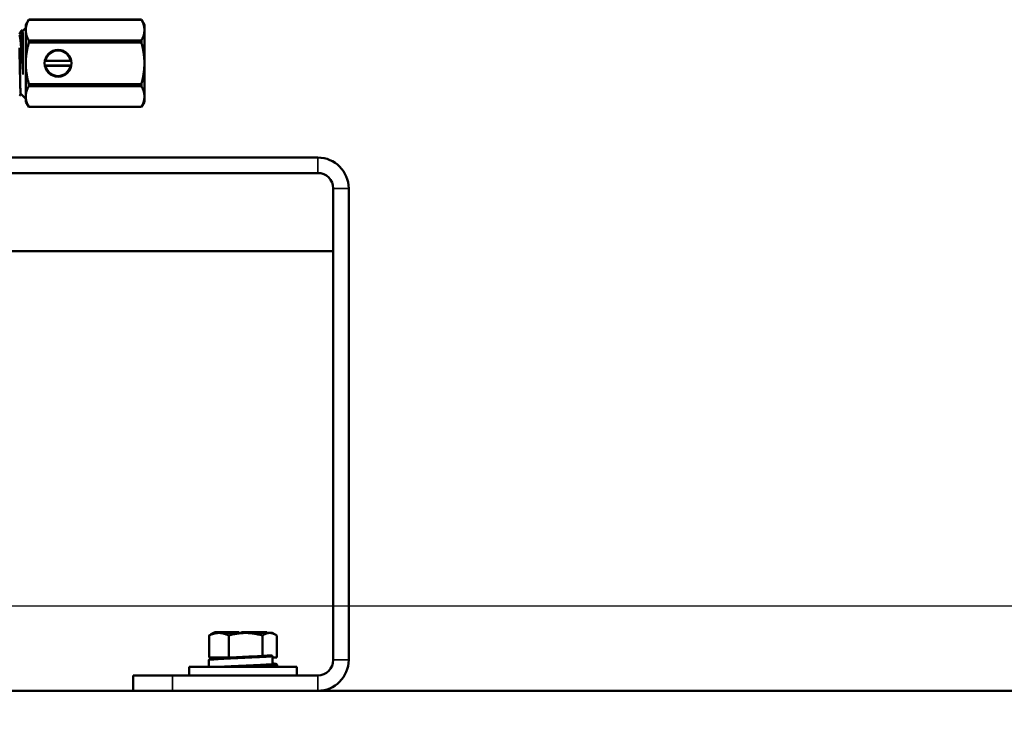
# Model space of a CAD drawing. Header units: inches. Extents: x 1 to 271, y 5 to 171.
# Tile 81 of 256: x 53 to 65, y 120 to 129. Entities that reach past the tile are written whole.
import ezdxf

# ---------------------------------------------------------------- set-up
doc = ezdxf.new("R2010")
doc.units = ezdxf.units.IN
doc.header["$LTSCALE"] = 8
doc.header["$MEASUREMENT"] = 0
for name, color, linetype, lineweight in [('Dimension (ANSI)', 7, 'Continuous', 25), ('Visible (ANSI)', 7, 'Continuous', 50), ('Visible Narrow (ANSI)', 7, 'Continuous', 35)]:
    doc.layers.add(name, color=color, linetype=linetype, lineweight=lineweight)
doc.styles.add('Dimension Text', font='tahoma.ttf')
doc.dimstyles.new('Dual Dimension', dxfattribs={"dimscale": 8, "dimtxt": 0.12, "dimasz": 0.098425, "dimexe": 0.125, "dimexo": 0.0625, "dimgap": 0.031496, "dimtad": 0, "dimtih": 1, "dimtoh": 1, "dimrnd": 1e-08, "dimzin": 4, "dimdsep": 46, "dimtxsty": 'Dimension Text', "dimcen": 0.09, "dimdle": 0.393701, "dimclrd": 256, "dimclre": 256, "dimclrt": 256, "dimadec": 0, "dimazin": 1, "dimtfac": 1, "dimtofl": 0, "dimtmove": 0, "dimatfit": 3, "dimfxl": 1, "dimtolj": 1, "dimtzin": 4, "dimlwd": -1, "dimlwe": -1, "dimarcsym": 0})

# ---------------------------------------------------------------- blocks, each defined once
blk = doc.blocks.new('*D13')
at = {"layer": 'Defpoints', "color": 0, "transparency": 16777216}
for p in [(72.333, 121.671), (17.761, 87.092), (44.423, 87.092)]:
    blk.add_point(p, dxfattribs=at)
at = {"layer": 'Dimension (ANSI)', "transparency": 16777216}
for p, q in [((71.833, 121.671), (16.761, 121.671)), ((17.761, 120.883), (17.761, 106.536)), ((17.761, 87.879), (17.761, 102.226)), ((43.923, 87.092), (16.761, 87.092))]:
    blk.add_line(p, q, dxfattribs=at)
for points in [[(17.629, 120.883), (17.892, 120.883), (17.761, 121.671)], [(17.629, 87.879), (17.892, 87.879), (17.761, 87.092)]]:
    blk.add_solid(points, dxfattribs=at)
at = {"layer": 'Dimension (ANSI)', "transparency": 16777216, "insert": (17.761, 104.381), "char_height": 0.96, "attachment_point": 5, "style": 'Dimension Text'}
blk.add_mtext('\\A1;{\\H3.0x;(}\\S34.58^ 878.3 mm;{\\H3.0x;)}', dxfattribs=at)

msp = doc.modelspace()

# ---------------------------------------------------------------- linework, layer by layer
at = {"layer": 'Visible (ANSI)'}
for p, q in [((52.96, 129.097), (52.999, 129.164)), ((52.999, 129.163), (52.999, 129.164)), ((52.999, 129.164), (54.437, 129.164)), ((52.999, 129.163), (54.437, 129.163)), ((54.437, 129.164), (54.437, 129.163)), ((54.475, 129.097), (54.437, 129.164)), ((52.903, 129.024), (52.915, 129.024)), ((52.915, 129.024), (52.918, 129.018)), ((52.918, 129.018), (52.96, 129.06)), ((52.96, 129.097), (52.96, 129.031)), ((52.96, 129.031), (52.96, 128.607)), ((54.475, 129.031), (54.475, 129.097)), ((54.475, 128.607), (54.475, 129.031)), ((52.924, 128.876), (52.924, 128.465)), ((54.437, 128.899), (52.999, 128.899)), ((52.999, 128.871), (52.999, 128.899)), ((52.999, 128.871), (54.437, 128.871)), ((54.437, 128.899), (54.437, 128.871)), ((52.96, 128.607), (52.96, 128.182)), ((53.528, 128.636), (53.218, 128.636)), ((54.475, 128.182), (54.475, 128.607)), ((53.218, 128.577), (53.528, 128.577)), ((54.437, 128.342), (52.999, 128.342)), ((52.999, 128.314), (52.999, 128.342)), ((52.999, 128.314), (54.437, 128.314)), ((54.437, 128.342), (54.437, 128.314)), ((52.895, 128.218), (52.96, 128.153)), ((52.96, 128.182), (52.96, 128.116)), ((52.96, 128.116), (52.999, 128.05)), ((54.475, 128.116), (54.437, 128.05)), ((54.475, 128.116), (54.475, 128.182)), ((52.999, 128.05), (52.999, 128.05)), ((54.437, 128.05), (52.999, 128.05)), ((52.999, 128.05), (54.437, 128.05)), ((54.437, 128.05), (54.437, 128.05)), ((38.976, 127.402), (56.689, 127.402)), ((38.976, 127.205), (56.689, 127.205)), ((56.886, 120.985), (56.886, 127.008)), ((57.083, 120.985), (57.083, 127.008)), ((56.886, 126.205), (38.779, 126.205)), ((55.358, 121.33), (55.32, 121.308)), ((55.358, 121.33), (56.107, 121.33)), ((55.394, 121.34), (55.369, 121.34)), ((55.369, 121.33), (55.369, 121.34)), ((55.409, 121.34), (55.394, 121.34)), ((55.394, 121.33), (55.394, 121.34)), ((55.409, 121.34), (55.642, 121.34)), ((55.679, 121.34), (55.642, 121.34)), ((55.679, 121.33), (55.679, 121.34)), ((55.715, 121.34), (55.715, 121.34)), ((55.715, 121.34), (55.739, 121.34)), ((55.715, 121.33), (55.715, 121.34)), ((55.791, 121.34), (55.739, 121.34)), ((55.819, 121.34), (55.791, 121.34)), ((55.791, 121.33), (55.791, 121.34)), ((55.819, 121.34), (56.028, 121.34)), ((56.039, 121.34), (56.028, 121.34)), ((56.039, 121.33), (56.039, 121.34)), ((56.107, 121.33), (56.145, 121.308)), ((55.301, 121.297), (55.301, 121.017)), ((55.552, 121.297), (55.552, 121.017)), ((55.983, 121.297), (55.983, 121.029)), ((56.164, 121.297), (56.164, 121.017)), ((55.296, 120.978), (55.296, 120.897)), ((55.552, 121.017), (55.301, 121.017)), ((55.358, 121.017), (55.358, 121.001)), ((55.509, 121.011), (55.509, 121.011)), ((55.628, 121.017), (55.552, 121.017)), ((55.928, 121.017), (55.928, 121.017)), ((56.058, 121.039), (56.058, 121.039)), ((56.111, 121.028), (56.111, 120.934)), ((56.164, 121.017), (56.111, 121.017)), ((56.42, 120.897), (55.045, 120.897)), ((55.045, 120.788), (55.045, 120.897)), ((55.834, 120.904), (55.834, 120.904)), ((55.957, 120.912), (55.957, 120.912)), ((55.975, 120.913), (55.975, 120.897)), ((56.134, 120.897), (56.134, 120.911)), ((56.169, 120.918), (56.169, 120.897)), ((56.42, 120.788), (56.42, 120.897)), ((54.333, 120.788), (54.333, 120.592)), ((54.333, 120.788), (54.833, 120.788)), ((56.689, 120.788), (54.833, 120.788)), ((38.386, 120.592), (54.333, 120.592)), ((54.833, 120.592), (54.333, 120.592)), ((56.689, 120.592), (54.833, 120.592)), ((56.689, 120.592), (81.976, 120.592))]:
    msp.add_line(p, q, dxfattribs=at)
msp.add_circle((53.373, 128.607), 0.172, dxfattribs=at)
for centre, radius, start, end in [((53.373, 128.607), 0.167, 13.3822, 166.6178), ((53.218, 128.643), 0.00738, 166.6178, 270), ((53.528, 128.643), 0.00738, 270, 13.3822), ((53.218, 128.57), 0.00738, 90, 193.3822), ((53.373, 128.607), 0.167, 193.3822, 346.6178), ((53.528, 128.57), 0.00738, 346.6178, 90), ((56.689, 127.008), 0.394, 0, 90), ((56.689, 127.008), 0.197, 0.324, 89.9567), ((56.689, 127.008), 0.197, 0, 90), ((56.689, 120.985), 0.197, 270, 0), ((56.689, 120.985), 0.394, 270, 0)]:
    msp.add_arc(centre, radius, start, end, dxfattribs=at)
for centre, major_axis, ratio, start_param, end_param in [((55.959, 121.017), (-0.031, -0.004), 0.492968, 3.74731, 4.505847), ((56.099, 121.028), (0.0002, 0.0133), 0.897895, 4.732736, 6.273453), ((56.099, 120.934), (0.0002, 0.0133), 0.898367, 3.241145, 4.731896), ((56.122, 120.911), (-0.0002, 0.0133), 0.897948, 4.695115, 6.239215)]:
    msp.add_ellipse(centre, major_axis=major_axis, ratio=ratio, start_param=start_param, end_param=end_param, dxfattribs=at)
for points, weights in [([(52.999, 129.163), (52.96, 129.093), (52.96, 129.031)], [3.5066496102, 3.74537358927, 3.74537358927]), ([(54.475, 129.031), (54.475, 129.093), (54.437, 129.163)], [3.74537358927, 3.74537358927, 3.5066496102]), ([(52.96, 129.031), (52.96, 128.969), (52.999, 128.899)], [3.74537358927, 3.74537358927, 3.5066496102]), ([(54.437, 128.899), (54.475, 128.969), (54.475, 129.031)], [3.5066496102, 3.74537358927, 3.74537358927]), ([(52.999, 128.871), (52.96, 128.73), (52.96, 128.607)], [3.5066496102, 3.74537358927, 3.74537358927]), ([(54.475, 128.607), (54.475, 128.73), (54.437, 128.871)], [3.74537358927, 3.74537358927, 3.5066496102]), ([(52.96, 128.607), (52.96, 128.483), (52.999, 128.342)], [3.74537358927, 3.74537358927, 3.5066496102]), ([(54.437, 128.342), (54.475, 128.483), (54.475, 128.607)], [3.5066496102, 3.74537358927, 3.74537358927]), ([(52.999, 128.314), (52.96, 128.244), (52.96, 128.182)], [3.5066496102, 3.74537358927, 3.74537358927]), ([(54.475, 128.182), (54.475, 128.244), (54.437, 128.314)], [3.74537358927, 3.74537358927, 3.5066496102]), ([(52.96, 128.182), (52.96, 128.12), (52.999, 128.05)], [3.74537358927, 3.74537358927, 3.5066496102]), ([(54.437, 128.05), (54.475, 128.12), (54.475, 128.182)], [3.5066496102, 3.74537358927, 3.74537358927]), ([(55.552, 121.297), (55.427, 121.359), (55.301, 121.297)], [1.6829226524, 1.94327169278, 1.6829226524]), ([(55.983, 121.297), (55.768, 121.359), (55.552, 121.297)], [1.6829226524, 1.94327169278, 1.6829226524]), ([(56.164, 121.297), (56.073, 121.359), (55.983, 121.297)], [1.6829226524, 1.94327169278, 1.6829226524]), ([(55.301, 121.297), (55.311, 121.303), (55.32, 121.308)], [1.6829226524, 1.70708852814, 1.72676819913])]:
    msp.add_rational_spline(points, weights, degree=2, dxfattribs=at)
for points in [[(52.877, 128.979), (52.885, 128.994), (52.894, 129.008), (52.902, 129.023)], [(52.895, 128.218), (52.89, 128.209), (52.885, 128.2), (52.879, 128.191)], [(55.509, 121.011), (55.523, 121.012), (55.538, 121.013), (55.552, 121.014)], [(56.058, 121.043), (56.072, 121.043), (56.086, 121.042), (56.1, 121.042)], [(55.957, 120.912), (55.912, 120.909), (55.87, 120.907), (55.834, 120.904)], [(56.123, 120.924), (56.118, 120.924), (56.113, 120.925), (56.108, 120.925)]]:
    msp.add_open_spline(points, degree=3, dxfattribs=at)
for points, knots in [([(52.902, 129.023), (52.902, 129.024), (52.903, 129.024), (52.903, 129.024), (52.904, 129.023), (52.904, 129.02), (52.905, 129.017), (52.906, 129.009), (52.907, 129), (52.908, 128.983), (52.908, 128.975), (52.909, 128.952), (52.91, 128.936), (52.911, 128.91), (52.912, 128.901), (52.913, 128.875), (52.913, 128.856), (52.914, 128.823), (52.915, 128.811), (52.916, 128.773), (52.917, 128.747), (52.918, 128.704), (52.918, 128.687), (52.919, 128.647), (52.92, 128.624), (52.921, 128.585), (52.922, 128.569), (52.923, 128.523), (52.924, 128.493), (52.924, 128.465)], [3.276918, 3.276918, 3.276918, 3.276918, 3.334762, 3.334762, 3.440013, 3.440013, 3.549265, 3.549265, 3.760038, 3.760038, 3.88966, 3.88966, 4.100802, 4.100802, 4.189992, 4.189992, 4.377493, 4.377493, 4.487604, 4.487604, 4.698603, 4.698603, 4.831839, 4.831839, 5.007479, 5.007479, 5.129719, 5.129719, 5.359513, 5.359513, 5.359513, 5.359513]), ([(52.924, 128.876), (52.924, 128.891), (52.923, 128.906), (52.922, 128.93), (52.922, 128.941), (52.921, 128.964), (52.92, 128.977), (52.919, 128.993), (52.919, 128.998), (52.918, 129.011), (52.917, 129.017), (52.916, 129.022), (52.915, 129.023), (52.915, 129.024), (52.915, 129.024), (52.915, 129.024)], [0.000001, 0.000001, 0.000001, 0.000001, 0.1504004, 0.1504004, 0.2805425, 0.2805425, 0.4704894, 0.4704894, 0.5763873, 0.5763873, 0.7876418, 0.7876418, 0.8900851, 0.8900851, 0.9223055, 0.9223055, 0.9223055, 0.9223055]), ([(52.924, 128.876), (52.924, 128.9), (52.923, 128.922), (52.922, 128.958), (52.922, 128.974), (52.92, 129.006), (52.919, 129.016), (52.918, 129.018)], [0.000001, 0.000001, 0.000001, 0.000001, 0.2412364, 0.2412364, 0.4821371, 0.4821371, 0.8677473, 0.8677473, 0.8677473, 0.8677473]), ([(52.879, 128.972), (52.881, 128.967), (52.884, 128.959), (52.888, 128.934), (52.891, 128.917), (52.894, 128.884), (52.896, 128.869), (52.899, 128.834), (52.901, 128.813), (52.904, 128.769), (52.906, 128.746), (52.909, 128.702), (52.91, 128.681), (52.914, 128.628), (52.916, 128.595), (52.92, 128.53), (52.922, 128.497), (52.924, 128.465)], [0, 0, 0, 0, 0.249373, 0.249373, 0.505209, 0.505209, 0.678311, 0.678311, 0.875799, 0.875799, 1.076909, 1.076909, 1.24217, 1.24217, 1.494245, 1.494245, 1.751602, 1.751602, 1.751602, 1.751602]), ([(52.895, 128.218), (52.895, 128.219), (52.894, 128.22), (52.893, 128.228), (52.893, 128.234), (52.892, 128.261), (52.891, 128.288), (52.889, 128.339), (52.889, 128.358), (52.887, 128.418), (52.886, 128.464), (52.885, 128.536), (52.884, 128.56), (52.883, 128.623), (52.882, 128.662), (52.881, 128.737), (52.88, 128.772), (52.879, 128.805)], [4.143892, 4.143892, 4.143892, 4.143892, 4.292161, 4.292161, 4.483817, 4.483817, 4.87137, 4.87137, 5.061025, 5.061025, 5.444429, 5.444429, 5.632125, 5.632125, 5.931639, 5.931639, 6.229996, 6.229996, 6.229996, 6.229996]), ([(55.296, 120.978), (55.296, 120.981), (55.297, 120.984), (55.299, 120.987), (55.3, 120.988), (55.303, 120.991), (55.304, 120.991), (55.308, 120.993), (55.31, 120.994), (55.321, 120.997), (55.333, 120.998), (55.372, 121.003), (55.404, 121.005), (55.463, 121.009), (55.485, 121.01), (55.509, 121.011)], [0, 0, 0, 0, 0.032867, 0.032867, 0.063408, 0.063408, 0.106033, 0.106033, 0.202328, 0.202328, 0.492802, 0.492802, 0.890685, 0.890685, 1.102664, 1.102664, 1.102664, 1.102664]), ([(55.552, 121.014), (55.559, 121.014), (55.566, 121.014), (55.581, 121.015), (55.589, 121.016), (55.605, 121.017), (55.613, 121.017), (55.621, 121.017)], [0.8038425, 0.8038425, 0.8038425, 0.8038425, 0.8636717, 0.8636717, 0.9294139, 0.9294139, 0.9951565, 0.9951565, 0.9951565, 0.9951565]), ([(55.628, 121.017), (55.646, 121.018), (55.664, 121.019), (55.693, 121.021), (55.705, 121.022), (55.727, 121.023), (55.736, 121.023), (55.75, 121.024), (55.754, 121.024), (55.762, 121.025), (55.766, 121.025), (55.773, 121.025), (55.776, 121.025), (55.786, 121.026), (55.791, 121.026), (55.808, 121.027), (55.819, 121.028), (55.847, 121.029), (55.864, 121.03), (55.909, 121.031), (55.936, 121.032), (55.963, 121.033)], [0.000001, 0.000001, 0.000001, 0.000001, 0.1386148, 0.1386148, 0.2377936, 0.2377936, 0.310848, 0.310848, 0.347815, 0.347815, 0.3755177, 0.3755177, 0.4049403, 0.4049403, 0.4502864, 0.4502864, 0.5388054, 0.5388054, 0.6770586, 0.6770586, 0.9019306, 0.9019306, 0.9019306, 0.9019306]), ([(55.983, 121.029), (55.984, 121.031), (55.986, 121.032), (55.988, 121.034), (55.99, 121.034), (55.991, 121.034)], [0.000001, 0.000001, 0.000001, 0.000001, 0.02147073, 0.02147073, 0.04376912, 0.04376912, 0.04376912, 0.04376912]), ([(55.992, 121.034), (56.001, 121.036), (56.009, 121.037), (56.04, 121.041), (56.048, 121.042), (56.058, 121.043)], [0.0000726, 0.0000726, 0.0000726, 0.0000726, 0.1820023, 0.1820023, 0.6583353, 0.6583353, 0.6583353, 0.6583353]), ([(56.111, 120.94), (56.118, 120.94), (56.124, 120.939), (56.138, 120.937), (56.144, 120.936), (56.153, 120.934), (56.156, 120.934), (56.161, 120.931), (56.163, 120.93), (56.166, 120.927), (56.167, 120.926), (56.168, 120.923), (56.169, 120.92), (56.169, 120.918)], [0.5858428, 0.5858428, 0.5858428, 0.5858428, 0.694533, 0.694533, 0.8696935, 0.8696935, 0.9870084, 0.9870084, 1.0463873, 1.0463873, 1.077324, 1.077324, 1.109478, 1.109478, 1.109478, 1.109478]), ([(55.834, 120.904), (55.807, 120.902), (55.777, 120.9), (55.745, 120.898), (55.743, 120.898), (55.741, 120.897)], [0, 0, 0, 0, 0.2264777, 0.2264777, 0.2431647, 0.2431647, 0.2431647, 0.2431647]), ([(56.1, 120.921), (56.083, 120.919), (56.063, 120.918), (56.016, 120.915), (55.987, 120.913), (55.957, 120.912)], [0, 0, 0, 0, 0.2568391, 0.2568391, 0.5282821, 0.5282821, 0.5282821, 0.5282821])]:
    msp.add_open_spline(points, degree=3, knots=knots, dxfattribs=at)
at = {"layer": 'Visible Narrow (ANSI)'}
for p, q in [((53.218, 128.643), (53.21, 128.645)), ((53.218, 128.643), (53.528, 128.643)), ((53.218, 128.643), (53.218, 128.636)), ((53.535, 128.645), (53.528, 128.643)), ((53.528, 128.636), (53.528, 128.643)), ((53.21, 128.568), (53.218, 128.57)), ((53.218, 128.57), (53.218, 128.577)), ((53.528, 128.57), (53.218, 128.57)), ((53.528, 128.57), (53.528, 128.577)), ((53.535, 128.568), (53.528, 128.57)), ((56.689, 127.205), (56.689, 127.402)), ((57.083, 127.008), (56.886, 127.008)), ((55.409, 121.33), (55.409, 121.34)), ((55.642, 121.33), (55.642, 121.34)), ((55.715, 121.33), (55.715, 121.34)), ((55.739, 121.33), (55.739, 121.34)), ((55.819, 121.33), (55.819, 121.34)), ((56.028, 121.33), (56.028, 121.34)), ((56.886, 120.985), (57.083, 120.985)), ((54.833, 120.592), (54.833, 120.788)), ((56.689, 120.592), (56.689, 120.788))]:
    msp.add_line(p, q, dxfattribs=at)
for start, end in [(13.3822, 166.6178), (193.3822, 346.6178)]:
    msp.add_arc((53.373, 128.607), 0.159, start, end, dxfattribs=at)
for points, knots in [([(55.296, 120.978), (55.296, 120.979), (55.296, 120.979), (55.297, 120.98), (55.298, 120.98), (55.3, 120.981), (55.301, 120.981), (55.303, 120.982), (55.304, 120.982), (55.309, 120.983), (55.312, 120.984), (55.319, 120.985), (55.322, 120.985), (55.327, 120.986), (55.328, 120.986), (55.335, 120.987), (55.34, 120.987), (55.353, 120.988), (55.359, 120.989), (55.366, 120.989), (55.374, 120.99), (55.381, 120.991), (55.397, 120.992), (55.406, 120.992), (55.418, 120.993), (55.421, 120.993), (55.43, 120.994), (55.436, 120.994), (55.452, 120.995), (55.463, 120.996), (55.48, 120.997), (55.487, 120.997), (55.498, 120.998), (55.502, 120.998), (55.517, 120.999), (55.528, 120.999), (55.551, 121), (55.563, 121.001), (55.576, 121.001), (55.588, 121.002), (55.6, 121.003), (55.625, 121.004), (55.638, 121.004), (55.655, 121.005), (55.659, 121.005), (55.672, 121.006), (55.681, 121.006), (55.702, 121.007), (55.715, 121.008), (55.737, 121.009), (55.746, 121.009), (55.759, 121.01), (55.763, 121.01), (55.781, 121.011), (55.794, 121.011), (55.82, 121.012), (55.832, 121.013), (55.845, 121.013), (55.845, 121.014), (55.858, 121.014), (55.871, 121.015), (55.895, 121.016), (55.907, 121.016), (55.922, 121.017), (55.926, 121.017), (55.937, 121.018), (55.944, 121.018), (55.962, 121.019), (55.971, 121.02), (55.981, 121.02), (55.982, 121.02), (55.99, 121.021), (55.998, 121.021), (56.007, 121.022), (56.009, 121.022), (56.02, 121.022), (56.029, 121.023), (56.046, 121.024), (56.055, 121.024), (56.066, 121.025), (56.068, 121.025), (56.076, 121.026), (56.082, 121.026), (56.091, 121.027), (56.094, 121.027), (56.099, 121.027), (56.101, 121.028), (56.105, 121.028), (56.107, 121.028), (56.109, 121.028), (56.11, 121.028), (56.111, 121.028)], [0.5737177, 0.5737177, 0.5737177, 0.5737177, 0.5797101, 0.5797101, 0.5942029, 0.5942029, 0.599308, 0.599308, 0.6086957, 0.6086957, 0.6231884, 0.6231884, 0.6330782, 0.6330782, 0.6376812, 0.6376812, 0.6521739, 0.6521739, 0.6666667, 0.6668407, 0.6668407, 0.6811594, 0.6811594, 0.6956522, 0.6956522, 0.7005665, 0.7005665, 0.7101449, 0.7101449, 0.7246377, 0.7246377, 0.7342832, 0.7342832, 0.7391304, 0.7391304, 0.7536232, 0.7536232, 0.7680532, 0.7681159, 0.7681159, 0.7826087, 0.7826087, 0.7971014, 0.7971014, 0.8018804, 0.8018804, 0.8115942, 0.8115942, 0.826087, 0.826087, 0.8354909, 0.8354909, 0.8405797, 0.8405797, 0.8550725, 0.8550725, 0.8689318, 0.8689318, 0.8695652, 0.8695652, 0.884058, 0.884058, 0.8985507, 0.8985507, 0.9030477, 0.9030477, 0.9130435, 0.9130435, 0.9266606, 0.9266606, 0.9275362, 0.9275362, 0.9395132, 0.9395132, 0.942029, 0.942029, 0.9565217, 0.9565217, 0.9710145, 0.9710145, 0.9750899, 0.9750899, 0.9855072, 0.9855072, 0.9904796, 0.9904796, 0.99465, 0.99465, 0.9981743, 0.9981743, 1, 1, 1, 1]), ([(55.509, 121.011), (55.51, 121.011), (55.511, 121.011), (55.523, 121.012), (55.534, 121.012), (55.556, 121.014), (55.568, 121.014), (55.58, 121.015), (55.58, 121.015), (55.58, 121.015), (55.592, 121.015), (55.604, 121.016), (55.628, 121.017), (55.64, 121.018), (55.657, 121.018), (55.661, 121.019), (55.674, 121.019), (55.682, 121.02), (55.703, 121.02), (55.715, 121.021), (55.737, 121.022), (55.745, 121.022), (55.758, 121.023), (55.762, 121.023), (55.779, 121.024), (55.792, 121.025), (55.817, 121.026), (55.829, 121.026), (55.841, 121.027), (55.841, 121.027), (55.842, 121.027), (55.854, 121.027), (55.866, 121.028), (55.89, 121.029), (55.901, 121.03), (55.916, 121.03), (55.92, 121.031), (55.931, 121.031), (55.938, 121.032), (55.951, 121.032), (55.957, 121.033), (55.963, 121.033)], [0.7376704, 0.7376704, 0.7376704, 0.7376704, 0.7391304, 0.7391304, 0.7536232, 0.7536232, 0.7681159, 0.7681159, 0.7682588, 0.7682588, 0.7682588, 0.7826087, 0.7826087, 0.7971014, 0.7971014, 0.8021063, 0.8021063, 0.8115942, 0.8115942, 0.826087, 0.826087, 0.8357394, 0.8357394, 0.8405797, 0.8405797, 0.8550725, 0.8550725, 0.8691921, 0.8691921, 0.8695652, 0.8695652, 0.8695652, 0.884058, 0.884058, 0.8985507, 0.8985507, 0.9033685, 0.9033685, 0.9130435, 0.9130435, 0.9221218, 0.9221218, 0.9221218, 0.9221218]), ([(55.991, 121.034), (55.994, 121.035), (55.996, 121.035), (55.999, 121.035), (56, 121.035), (56.011, 121.036), (56.019, 121.036), (56.035, 121.037), (56.042, 121.038), (56.051, 121.038), (56.052, 121.038), (56.055, 121.038), (56.058, 121.039), (56.066, 121.039), (56.072, 121.04), (56.08, 121.04), (56.083, 121.04), (56.088, 121.041), (56.09, 121.041), (56.094, 121.041), (56.096, 121.041), (56.098, 121.042), (56.099, 121.042), (56.1, 121.042)], [0.93652576, 0.93652576, 0.93652576, 0.93652576, 0.93978937, 0.93978937, 0.94202899, 0.94202899, 0.95652174, 0.95652174, 0.96912672, 0.96912672, 0.97101449, 0.97101449, 0.97548344, 0.97548344, 0.98550725, 0.98550725, 0.99077957, 0.99077957, 0.99478417, 0.99478417, 0.99859476, 0.99859476, 1, 1, 1, 1]), ([(56.123, 120.924), (56.124, 120.924), (56.125, 120.925), (56.129, 120.925), (56.13, 120.925), (56.134, 120.926), (56.136, 120.926), (56.139, 120.926), (56.141, 120.927), (56.145, 120.927), (56.147, 120.927), (56.151, 120.928), (56.152, 120.929), (56.154, 120.929), (56.154, 120.929), (56.155, 120.93), (56.155, 120.93), (56.156, 120.931), (56.156, 120.931), (56.156, 120.932), (56.156, 120.932), (56.155, 120.933), (56.154, 120.934), (56.152, 120.934), (56.152, 120.934), (56.152, 120.934), (56.151, 120.935), (56.149, 120.935), (56.148, 120.935), (56.143, 120.936), (56.14, 120.937), (56.133, 120.938), (56.13, 120.938), (56.125, 120.939), (56.124, 120.939), (56.119, 120.94), (56.116, 120.94), (56.111, 120.94)], [0, 0, 0, 0, 0.0038521, 0.0038521, 0.0083992, 0.0083992, 0.0144928, 0.0144928, 0.0209761, 0.0209761, 0.0289855, 0.0289855, 0.0417878, 0.0417878, 0.0434783, 0.0434783, 0.0557352, 0.0557352, 0.057971, 0.057971, 0.0724638, 0.0724638, 0.0861705, 0.0861705, 0.0869565, 0.0869565, 0.0921568, 0.0921568, 0.1014493, 0.1014493, 0.115942, 0.115942, 0.1268732, 0.1268732, 0.1304348, 0.1304348, 0.1410658, 0.1410658, 0.1410658, 0.1410658]), ([(55.394, 120.897), (55.398, 120.898), (55.402, 120.898), (55.411, 120.899), (55.415, 120.899), (55.421, 120.899), (55.422, 120.899), (55.427, 120.9), (55.43, 120.9), (55.438, 120.9), (55.443, 120.901), (55.453, 120.901), (55.458, 120.901), (55.468, 120.902), (55.474, 120.902), (55.484, 120.903), (55.489, 120.903), (55.495, 120.903), (55.495, 120.903), (55.501, 120.904), (55.506, 120.904), (55.518, 120.905), (55.523, 120.905), (55.535, 120.905), (55.541, 120.906), (55.553, 120.906), (55.559, 120.907), (55.568, 120.907), (55.572, 120.907), (55.578, 120.907), (55.58, 120.908), (55.589, 120.908), (55.595, 120.908), (55.608, 120.909), (55.614, 120.909), (55.627, 120.91), (55.633, 120.91), (55.646, 120.911), (55.652, 120.911), (55.66, 120.911), (55.662, 120.911), (55.668, 120.912), (55.673, 120.912), (55.685, 120.912), (55.691, 120.913), (55.704, 120.913), (55.711, 120.913), (55.724, 120.914), (55.73, 120.914), (55.743, 120.915), (55.748, 120.915), (55.755, 120.915), (55.756, 120.915), (55.763, 120.916), (55.77, 120.916), (55.783, 120.917), (55.789, 120.917), (55.802, 120.917), (55.809, 120.918), (55.822, 120.918), (55.828, 120.919), (55.838, 120.919), (55.841, 120.919), (55.847, 120.92), (55.85, 120.92), (55.86, 120.92), (55.866, 120.92), (55.878, 120.921), (55.884, 120.921), (55.896, 120.922), (55.902, 120.922), (55.914, 120.923), (55.919, 120.923), (55.927, 120.923), (55.928, 120.923), (55.934, 120.924), (55.938, 120.924), (55.949, 120.924), (55.955, 120.925), (55.966, 120.925), (55.972, 120.926), (55.983, 120.926), (55.989, 120.926), (55.998, 120.927), (56.002, 120.927), (56.007, 120.927), (56.009, 120.928), (56.015, 120.928), (56.02, 120.928), (56.029, 120.929), (56.034, 120.929), (56.042, 120.93), (56.046, 120.93), (56.055, 120.93), (56.059, 120.931), (56.065, 120.931), (56.068, 120.931), (56.072, 120.931), (56.073, 120.932), (56.079, 120.932), (56.083, 120.932), (56.089, 120.933), (56.092, 120.933), (56.096, 120.933), (56.098, 120.933), (56.102, 120.934), (56.105, 120.934), (56.109, 120.934), (56.11, 120.934), (56.111, 120.934)], [0.6863547, 0.6863547, 0.6863547, 0.6863547, 0.6934307, 0.6934307, 0.7007299, 0.7007299, 0.7029385, 0.7029385, 0.7080292, 0.7080292, 0.7153285, 0.7153285, 0.7226277, 0.7226277, 0.729927, 0.729927, 0.7368437, 0.7368437, 0.7372263, 0.7372263, 0.7445255, 0.7445255, 0.7518248, 0.7518248, 0.7591241, 0.7591241, 0.7664234, 0.7664234, 0.7707339, 0.7707339, 0.7737226, 0.7737226, 0.7810219, 0.7810219, 0.7883212, 0.7883212, 0.7956204, 0.7956204, 0.8029197, 0.8029197, 0.8046248, 0.8046248, 0.810219, 0.810219, 0.8175182, 0.8175182, 0.8248175, 0.8248175, 0.8321168, 0.8321168, 0.838573, 0.838573, 0.8394161, 0.8394161, 0.8467153, 0.8467153, 0.8540146, 0.8540146, 0.8613139, 0.8613139, 0.8686131, 0.8686131, 0.8723222, 0.8723222, 0.8759124, 0.8759124, 0.8832117, 0.8832117, 0.8905109, 0.8905109, 0.8978102, 0.8978102, 0.9051095, 0.9051095, 0.9067513, 0.9067513, 0.9124088, 0.9124088, 0.919708, 0.919708, 0.9270073, 0.9270073, 0.9343066, 0.9343066, 0.939599, 0.939599, 0.9416058, 0.9416058, 0.9489051, 0.9489051, 0.9562044, 0.9562044, 0.9635036, 0.9635036, 0.9708029, 0.9708029, 0.9754328, 0.9754328, 0.9781022, 0.9781022, 0.9854015, 0.9854015, 0.9899667, 0.9899667, 0.9927007, 0.9927007, 0.9974854, 0.9974854, 1, 1, 1, 1]), ([(55.652, 120.897), (55.655, 120.898), (55.664, 120.898), (55.679, 120.899), (55.698, 120.9), (55.717, 120.9), (55.736, 120.901), (55.755, 120.902), (55.774, 120.903), (55.793, 120.904), (55.812, 120.905), (55.831, 120.906), (55.849, 120.906), (55.867, 120.907), (55.885, 120.908), (55.902, 120.909), (55.919, 120.91), (55.936, 120.911), (55.949, 120.911), (55.956, 120.912), (55.957, 120.912)], [0.7994476, 0.7994476, 0.7994476, 0.7994476, 0.8029197, 0.810219, 0.8175182, 0.8248175, 0.8321168, 0.8394161, 0.8467153, 0.8540146, 0.8613139, 0.8686131, 0.8759124, 0.8832117, 0.8905109, 0.8978102, 0.9051095, 0.9124088, 0.919708, 0.9214311, 0.9214311, 0.9214311, 0.9214311]), ([(55.741, 120.897), (55.747, 120.898), (55.763, 120.899), (55.787, 120.901), (55.812, 120.903), (55.827, 120.904), (55.834, 120.904)], [0.83843635, 0.83843635, 0.83843635, 0.83843635, 0.85, 0.86666667, 0.88333333, 0.89649277, 0.89649277, 0.89649277, 0.89649277]), ([(55.957, 120.912), (55.961, 120.912), (55.971, 120.913), (55.986, 120.913), (56.001, 120.914), (56.016, 120.915), (56.029, 120.916), (56.041, 120.917), (56.052, 120.918), (56.064, 120.918), (56.076, 120.919), (56.088, 120.92), (56.096, 120.921), (56.1, 120.921)], [0.92145068, 0.92145068, 0.92145068, 0.92145068, 0.9270073, 0.93430657, 0.94160584, 0.94890511, 0.95620438, 0.96350365, 0.97080292, 0.97810219, 0.98540146, 0.99270073, 0.99999995, 0.99999995, 0.99999995, 0.99999995]), ([(56.134, 120.911), (56.136, 120.911), (56.137, 120.911), (56.14, 120.912), (56.142, 120.912), (56.145, 120.912), (56.147, 120.912), (56.149, 120.913), (56.149, 120.913), (56.152, 120.913), (56.154, 120.913), (56.157, 120.914), (56.159, 120.914), (56.163, 120.915), (56.165, 120.915), (56.168, 120.917), (56.168, 120.917), (56.169, 120.918), (56.169, 120.918), (56.169, 120.918), (56.169, 120.918), (56.169, 120.918)], [0, 0, 0, 0, 0.00377541, 0.00377541, 0.00822861, 0.00822861, 0.01408517, 0.01408517, 0.01449275, 0.01449275, 0.02136996, 0.02136996, 0.02898551, 0.02898551, 0.04347826, 0.04347826, 0.05589853, 0.05589853, 0.05797101, 0.05797101, 0.0620333, 0.0620333, 0.0620333, 0.0620333])]:
    msp.add_open_spline(points, degree=3, knots=knots, dxfattribs=at)

# ---------------------------------------------------------------- dimensions: what is measured, and where the dimension line sits
at = {"layer": 'Dimension (ANSI)'}
dim = msp.add_linear_dim(base=(17.761, 87.092), p1=(72.333, 121.671), p2=(44.423, 87.092), angle=90, text='{\\H3.0x;(}\\S<>^ 878.3 mm;{\\H3.0x;)}', dimstyle='Dual Dimension', override={"dimgap": 0.031496, "dimdec": 2, "dimpost": '\\X', "dimtol": 0, "dimlim": 0, "dimtp": 0, "dimtm": 0, "dimtdec": 2, "dimatfit": 1}, dxfattribs=at)
dim.commit()
dim.dimension.update_dxf_attribs({"geometry": '*D13', "text_midpoint": (17.761, 104.381), "dimtype": 160})

doc.saveas('drawing.dxf')
